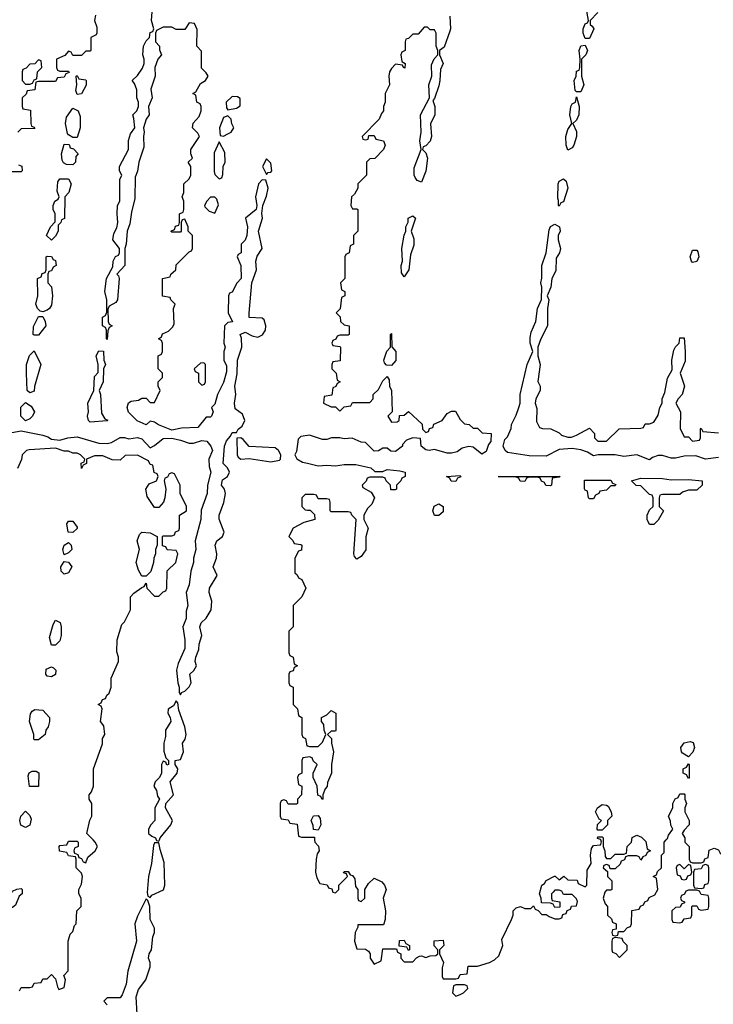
# Model space of a CAD drawing. Header units: inches. Extents: x 2701622 to 2964296, y 496201 to 720542.
# Tile 71 of 256: x 2738663 to 2741886, y 709236 to 713813. Entities that reach past the tile are written whole.
import ezdxf

# ---------------------------------------------------------------- set-up
doc = ezdxf.new("R2010")
doc.units = ezdxf.units.IN
doc.header["$MEASUREMENT"] = 0
for name, color, linetype in [('C7730', 7, 'Continuous'), ('C7731', 7, 'Continuous'), ('C7740', 7, 'Continuous'), ('C7741', 7, 'Continuous')]:
    doc.layers.add(name, color=color, linetype=linetype)

msp = doc.modelspace()

# ---------------------------------------------------------------- linework, layer by layer
at = {"layer": 'C7730', "color": 4, "elevation": 12}
for points in [[(2738662, 709298), (2738670, 709314), (2738710, 709314), (2738722, 709318), (2738730, 709334), (2738762, 709338), (2738770, 709354), (2738790, 709354), (2738810, 709374), (2738830, 709354), (2738838, 709318), (2738845.4, 709305.4), (2738870, 709314), (2738875.3, 709350), (2738868, 709370), (2738888.4, 709391.6), (2738888, 709530), (2738898, 709562), (2738910, 709574), (2738918, 709602), (2738926, 709610), (2738928, 709670), (2738948.7, 709690), (2738948.9, 709728.9), (2738938, 709750), (2738938, 709770), (2738950, 709794), (2738955.3, 709830), (2738950, 709846), (2738926, 709870), (2738926, 709910), (2738922, 709922), (2738890, 709926), (2738882, 709942), (2738847.3, 709947.3), (2738846, 709970), (2738850, 709974), (2738882, 709978), (2738890, 709994), (2738930, 709994), (2738934, 709990), (2738934, 709970), (2738918, 709962), (2738914, 709950), (2738918, 709938), (2738932.7, 709932.7), (2738938, 709918), (2738950, 709914), (2738958, 709898), (2738970, 709894), (2738980.2, 709919.8), (2739014, 709950), (2739025.2, 709970), (2739014, 709990), (2739004.3, 710000)], [(2739297.3, 710000), (2739298, 709998), (2739310, 709994), (2739312, 710000)], [(2739209.2, 709190), (2739203.7, 709270), (2739214.5, 709305.5), (2739249.2, 709350), (2739269.2, 709410), (2739269.2, 709430), (2739261.2, 709450), (2739265.2, 709470), (2739276, 709490), (2739281.2, 709550), (2739288.7, 709570), (2739288.7, 709590), (2739268.7, 709630), (2739268, 709690), (2739258, 709718), (2739250, 709726), (2739210, 709646), (2739198, 709610), (2739206, 709530), (2739164.7, 709390), (2739158, 709330), (2739139.6, 709280.4), (2739130, 709266), (2739070, 709266), (2739054, 709250), (2739070, 709234)]]:
    msp.add_lwpolyline(points, dxfattribs=at)
for points in [[(2739310, 709986), (2739290, 709986), (2739285.4, 709974.6), (2739276, 709890), (2739261, 709830), (2739256, 709756), (2739258, 709738), (2739270, 709732), (2739276.5, 709743.5), (2739331.3, 709768.7), (2739337, 709790), (2739334.8, 709894.8), (2739315.1, 709955.1)], [(2738610, 709686), (2738604, 709710), (2738609, 709730), (2738630, 709762), (2738650, 709772), (2738670, 709774), (2738674, 709770), (2738674, 709750), (2738661, 709739), (2738643.6, 709696.4), (2738630, 709686)]]:
    msp.add_lwpolyline(points, close=True, dxfattribs=at)
at = {"layer": 'C7731', "color": 4, "elevation": 12}
for points in [[(2738610, 711890.4), (2738670, 711902), (2738770, 711882), (2738794, 711874), (2738810, 711862.8), (2738850, 711858.8), (2738886, 711870), (2738930, 711874), (2739030, 711844.7), (2739070, 711842.8), (2739090, 711846.8), (2739130, 711870.5), (2739150.5, 711870.5), (2739170, 711864), (2739210, 711870.6), (2739230, 711864.9), (2739270, 711822.8), (2739290, 711833), (2739330, 711866), (2739370, 711867.3), (2739410, 711858.8), (2739450, 711844), (2739470, 711844.9), (2739510, 711856.3), (2739533.2, 711853.2), (2739550.6, 711830.6), (2739558.8, 711810), (2739542, 711770), (2739543.6, 711736.4), (2739551.3, 711710), (2739536, 711650), (2739534.8, 711610), (2739506.4, 711533.6), (2739504.7, 711490), (2739478, 711390), (2739481, 711350), (2739471, 711310), (2739470.9, 711289.1), (2739458, 711250), (2739450, 711186), (2739436, 711150), (2739444.7, 711090), (2739436.9, 711063.1), (2739436, 711030), (2739421, 710990), (2739431, 710930), (2739431, 710890), (2739399.8, 710820.2), (2739391, 710790), (2739398, 710730), (2739404.7, 710710), (2739404.7, 710684.7), (2739410, 710674), (2739415.3, 710684.7), (2739430, 710691.3), (2739450, 710712), (2739459, 710730), (2739454, 710770), (2739472, 710788), (2739484, 710810), (2739479, 710830), (2739482, 710850), (2739494.8, 710885.2), (2739497.2, 710910), (2739509.2, 710950), (2739499.5, 710990), (2739506.6, 711010), (2739530, 711030.6), (2739552, 711070), (2739555.1, 711110), (2739542.7, 711150), (2739545.2, 711170), (2739581.2, 711230), (2739562, 711270), (2739578, 711310), (2739579.5, 711330), (2739572, 711370), (2739579.3, 711390), (2739605.2, 711410), (2739612.7, 711430), (2739589.3, 711490.7), (2739589.2, 711510), (2739612.1, 711567.9), (2739619, 711610), (2739614, 711630), (2739601.2, 711650), (2739602, 711658), (2739606, 711674), (2739628, 711690), (2739638, 711710), (2739628, 711730), (2739608.7, 711750), (2739615.1, 711830), (2739624.5, 711855.5), (2739643.1, 711876.9), (2739650, 711894), (2739670, 711894), (2739678, 711910), (2739696.5, 711923.5), (2739709.2, 711950), (2739698.9, 711978.9), (2739664.8, 712004.8), (2739660.7, 712030), (2739666.6, 712070), (2739662.7, 712110), (2739672.9, 712167.1), (2739675.1, 712230), (2739694.5, 712290), (2739692.9, 712332.9), (2739688, 712350), (2739710, 712361), (2739742.9, 712342.9), (2739770, 712337.1), (2739791.9, 712348.1), (2739805.1, 712370), (2739807.3, 712390), (2739798.4, 712418.4), (2739790, 712425.2), (2739730, 712428), (2739729.3, 712449.3), (2739741.2, 712590), (2739762.7, 712650), (2739760.9, 712690), (2739767, 712713), (2739789.2, 712750), (2739772.7, 712830), (2739792, 712890), (2739788.4, 712911.6), (2739792.7, 712950), (2739810, 712992), (2739818, 713030), (2739807.3, 713067.3), (2739790, 713068), (2739772, 713050), (2739758, 712990), (2739764.7, 712950), (2739762, 712930), (2739712, 712890), (2739722, 712850), (2739718, 712810), (2739710, 712788), (2739692, 712770), (2739692, 712730), (2739678, 712722), (2739674, 712710), (2739691, 712671), (2739692, 712610), (2739671.3, 712588.7), (2739650, 712546), (2739638, 712542), (2739634, 712530), (2739632, 712450), (2739651.6, 712408.4), (2739630, 712406), (2739614, 712390), (2739612, 712310), (2739618, 712290), (2739611.3, 712270), (2739611.3, 712230), (2739623.6, 712203.6), (2739623.6, 712176.4), (2739610, 712126), (2739582, 712070), (2739570, 712026), (2739554, 712010), (2739562, 711990), (2739554, 711970), (2739550, 711966), (2739530, 711966), (2739490, 711918), (2739414.6, 711914.6), (2739370, 711905.2), (2739308, 711930), (2739290, 711942), (2739270, 711946), (2739250, 711929.2), (2739208.4, 711948.4), (2739168.4, 711988.4), (2739162, 712010), (2739168.4, 712031.6), (2739180.4, 712039.6), (2739215.3, 712044.7), (2739230, 712054), (2739250, 712054), (2739270, 712034), (2739290, 712034), (2739315.3, 712090), (2739306, 712110), (2739306, 712130), (2739326, 712150), (2739326, 712170), (2739306, 712190), (2739306, 712250), (2739322, 712258), (2739326, 712270), (2739326, 712310), (2739322, 712322), (2739308, 712330), (2739322, 712338), (2739327.3, 712352.7), (2739354.6, 712365.4), (2739374.6, 712385.4), (2739380.4, 712399.6), (2739378, 712470), (2739386, 712490), (2739366, 712510), (2739362, 712522), (2739327.3, 712527.3), (2739326, 712610), (2739362, 712618), (2739366, 712630), (2739388, 712650), (2739390, 712674), (2739450, 712734), (2739462, 712738), (2739466, 712750), (2739466, 712810), (2739446, 712830), (2739446, 712850), (2739430, 712886), (2739418, 712882), (2739414, 712870), (2739414, 712830), (2739410, 712826), (2739370, 712826), (2739366, 712830), (2739382, 712838), (2739387.3, 712852.7), (2739402, 712858), (2739406, 712870), (2739406, 712910), (2739422, 712918), (2739426, 712930), (2739426, 712970), (2739418, 712990), (2739426, 713010), (2739426, 713050), (2739450, 713074), (2739458, 713090), (2739458, 713130), (2739446, 713150), (2739466, 713170), (2739458, 713190), (2739458, 713210), (2739498, 713270), (2739490, 713286), (2739466, 713310), (2739468.4, 713331.6), (2739496.4, 713363.6), (2739506, 713390), (2739506, 713410), (2739502, 713422), (2739486, 713430), (2739482, 713462), (2739468, 713470), (2739482, 713478), (2739503.1, 713516.9), (2739526, 713530), (2739538, 713550), (2739530, 713566), (2739508.4, 713588.4), (2739507.3, 713667.3), (2739486, 713690), (2739487.3, 713767.3), (2739474.6, 713794.6), (2739450, 713798), (2739430, 713768), (2739390, 713768), (2739370, 713778), (2739330, 713778), (2739298, 713762), (2739294, 713750), (2739294, 713710), (2739312, 713690), (2739312.7, 713672.7), (2739322, 713650), (2739304.7, 713630), (2739291.3, 713590), (2739292, 713550), (2739272, 713490), (2739278, 713450), (2739262, 713410), (2739264.7, 713370), (2739251, 713350), (2739238, 713310), (2739242, 713290), (2739238, 713270), (2739239.8, 713220.2), (2739216, 713150), (2739210.9, 713109.1), (2739199.6, 713080.4), (2739198, 712982), (2739182, 712918), (2739175.3, 712864.7), (2739162, 712830), (2739158, 712770), (2739152, 712750), (2739152, 712670), (2739114, 712630), (2739122, 712622), (2739124.7, 712610), (2739118, 712510), (2739110, 712498), (2739078, 712482), (2739072.7, 712467.3), (2739074, 712410), (2739078, 712398), (2739092, 712390), (2739078, 712382), (2739072.7, 712367.3), (2739070, 712326), (2739066, 712330), (2739066, 712370), (2739062, 712382), (2739048, 712390), (2739048, 712430), (2739062, 712438), (2739067.3, 712452.7), (2739068, 712510), (2739058, 712550), (2739066, 712610), (2739096.4, 712663.6), (2739098, 712690), (2739108.4, 712711.6), (2739122, 712718), (2739126, 712730), (2739126, 712750), (2739095.3, 712790), (2739100.4, 712819.6), (2739114.6, 712845.4), (2739119, 712870), (2739115.3, 712910), (2739118, 712950), (2739128, 712970), (2739128, 713070), (2739138, 713090), (2739126, 713110), (2739126, 713130), (2739168, 713210), (2739168.4, 713251.6), (2739178, 713282), (2739198, 713310), (2739194, 713354), (2739188, 713370), (2739208, 713390), (2739215.3, 713410), (2739215.3, 713430), (2739208, 713450), (2739207.3, 713487.3), (2739196.4, 713516.4), (2739186, 713530), (2739210, 713554), (2739232.9, 713587.1), (2739242, 713610), (2739242, 713630), (2739235.3, 713650), (2739238, 713690), (2739250, 713714), (2739266, 713730), (2739270, 713754), (2739282, 713758), (2739286, 713770), (2739275.3, 713810), (2739278, 713850)], [(2739014.8, 713834.8), (2739011.3, 713810), (2739022, 713778), (2739022, 713750), (2739018, 713742), (2738994, 713730), (2738994, 713670), (2738990, 713666), (2738970, 713666), (2738950, 713646), (2738910, 713646), (2738902, 713662), (2738890, 713666), (2738872.7, 713647.3), (2738834, 713630), (2738834, 713590), (2738838, 713578), (2738850, 713574), (2738890, 713574), (2738892.7, 713567.3), (2738878, 713562), (2738870, 713546), (2738838, 713542), (2738830, 713526), (2738750, 713526), (2738738, 713522), (2738732.7, 713487.3), (2738698, 713482), (2738692.7, 713467.3), (2738674, 713450), (2738674, 713410), (2738678, 713398), (2738712.7, 713392.7), (2738714, 713330), (2738718, 713318), (2738730, 713314), (2738732.7, 713307.3), (2738670, 713306), (2738654, 713290)], [(2738658, 713138), (2738672.7, 713132.7), (2738674, 713110), (2738670, 713106), (2738590, 713106)], [(2740000, 711879.4), (2739970, 711875.1), (2739957.5, 711862.5), (2739950, 711806), (2739942, 711790), (2739950.9, 711770.9), (2739976.8, 711756.8), (2740000, 711751.1)], [(2739004.3, 710000), (2738975.3, 710030), (2738988.4, 710091.6), (2738998, 710110), (2738998, 710170), (2738986, 710190), (2738986, 710210), (2738996.4, 710223.6), (2739006, 710250), (2739006, 710330), (2739047.3, 710447.3), (2739048.4, 710471.6), (2739058, 710490), (2739054, 710530), (2739038, 710550), (2739046, 710610), (2739042, 710622), (2739028, 710630), (2739042, 710638), (2739047.3, 710652.7), (2739062, 710658), (2739067.3, 710672.7), (2739078, 710682), (2739088, 710710), (2739088.4, 710751.6), (2739122, 710830), (2739122, 710850), (2739114.6, 710874.6), (2739115.3, 710930), (2739138, 711002), (2739150, 711014), (2739178, 711070), (2739178, 711130), (2739193.2, 711146.8), (2739230, 711174), (2739242, 711178), (2739250, 711194), (2739254, 711170), (2739290, 711134), (2739310, 711134), (2739330, 711154), (2739342, 711158), (2739346, 711170), (2739348.4, 711251.6), (2739388, 711290), (2739398, 711330), (2739390, 711346), (2739348.4, 711348.4), (2739342, 711362), (2739327.3, 711367.3), (2739326, 711410), (2739330, 711414), (2739370, 711414), (2739382, 711418), (2739387.3, 711432.7), (2739402, 711438), (2739406, 711450), (2739406, 711510), (2739438, 711530), (2739438, 711550), (2739408, 711610), (2739408, 711650), (2739382, 711702), (2739370, 711706), (2739358, 711702), (2739350, 711686), (2739338, 711682), (2739334, 711670), (2739342, 711630), (2739338, 711590), (2739331.3, 711570), (2739310, 711546), (2739290, 711546), (2739256, 711596), (2739248.7, 711630), (2739265.2, 711654.8), (2739298, 711670), (2739306, 711690), (2739302, 711702), (2739288.4, 711708.4), (2739282, 711742), (2739270, 711746), (2739262, 711762), (2739210, 711788), (2739152.7, 711787.3), (2739130, 711766), (2739092.7, 711767.3), (2739050, 711786), (2739010, 711786), (2738974, 711770), (2738974, 711750), (2738958, 711742), (2738950, 711726), (2738948.4, 711751.6), (2738962, 711758), (2738966, 711770), (2738946, 711790), (2738930, 711798), (2738910, 711798), (2738890, 711808), (2738870, 711808), (2738830, 711822), (2738706.4, 711813.6), (2738694, 711810), (2738674, 711790), (2738671.6, 711768.4), (2738652.7, 711727.3)], [(2740000, 711606), (2739990, 711606), (2739974, 711590), (2739974, 711550), (2739990, 711534), (2740000, 711533.4)], [(2740000, 711480.8), (2739983.6, 711476.4), (2739934, 711450), (2739914, 711410), (2739932.7, 711392.7), (2739938, 711378), (2739970, 711374), (2739974, 711370), (2739972.7, 711347.3), (2739958, 711342), (2739942, 711310), (2739942, 711242), (2739952.7, 711232.7), (2739958, 711218), (2739974, 711210), (2739992, 711170), (2739974, 711130), (2739934, 711090), (2739934, 710990), (2739914, 710970), (2739914, 710870), (2739918, 710858), (2739934, 710850), (2739938, 710818), (2739954, 710810), (2739938, 710802), (2739934, 710786), (2739918, 710782), (2739914, 710770), (2739914, 710730), (2739918, 710718), (2739934, 710710), (2739934, 710630), (2739954, 710610), (2739958, 710578), (2739974, 710570), (2739974, 710490), (2739978, 710478), (2739991.6, 710471.6), (2739998, 710438), (2740000, 710437.3)], [(2739312, 710000), (2739315.3, 710010), (2739365.2, 710070), (2739372.3, 710090), (2739341.2, 710150), (2739342, 710170), (2739377.2, 710210), (2739362, 710270), (2739395.3, 710310), (2739398, 710330), (2739386, 710350), (2739386, 710370), (2739410, 710374), (2739424, 710410), (2739419, 710450), (2739431.7, 710468.3), (2739436, 710490), (2739430, 710526), (2739403.1, 710603.1), (2739398, 710638), (2739390, 710646), (2739376.9, 710623.1), (2739352.7, 710607.3), (2739352, 710590), (2739362, 710570), (2739364.7, 710550), (2739341, 710510), (2739339.8, 710480.2), (2739332, 710450), (2739332.7, 710412.7), (2739342, 710382), (2739354, 710370), (2739354, 710350), (2739347.3, 710347.3), (2739342, 710362), (2739330, 710366), (2739322, 710350), (2739322, 710310), (2739312, 710290), (2739292, 710270), (2739286, 710250), (2739298, 710230), (2739303.6, 710203.6), (2739312, 710190), (2739291.3, 710150), (2739291.3, 710090), (2739272, 710070), (2739262, 710050), (2739262, 710030), (2739276.9, 710016.9), (2739294, 710010), (2739297.3, 710000)], [(2740000, 710384.7), (2739978, 710382), (2739974, 710370), (2739974, 710310), (2739958, 710302), (2739954, 710290), (2739958, 710258), (2739974, 710250), (2739972, 710210), (2739954, 710190), (2739954, 710170), (2739950, 710166), (2739910, 710166), (2739902, 710182), (2739890, 710186), (2739878, 710182), (2739874, 710170), (2739874, 710110), (2739878, 710098), (2739910, 710094), (2739918, 710078), (2739952.7, 710072.7), (2739958, 710018), (2739972.7, 710012.7), (2740000, 710012.7)]]:
    msp.add_lwpolyline(points, dxfattribs=at)
for points in [[(2738750, 713626), (2738732.7, 713607.3), (2738710, 713606), (2738692.7, 713587.3), (2738678, 713582), (2738674, 713570), (2738674, 713530), (2738690, 713514), (2738710, 713514), (2738722, 713518), (2738730, 713534), (2738742, 713538), (2738746, 713570), (2738766, 713590), (2738762, 713622)], [(2738930, 713466), (2738923.1, 713483.1), (2738928.7, 713510), (2738926, 713550), (2738930, 713554), (2738938, 713538), (2738970, 713534), (2738971.1, 713531.1), (2738971.1, 713508.9), (2738950, 713468)], [(2739650, 713455.3), (2739622, 713430), (2739623.6, 713403.6), (2739630, 713394), (2739670, 713402), (2739687.3, 713412.7), (2739687.3, 713447.3), (2739674.6, 713454.6)], [(2738910, 713266), (2738890, 713278), (2738884.7, 713284.7), (2738875.3, 713330), (2738880.4, 713359.6), (2738910, 713402), (2738934, 713390), (2738943.6, 713363.6), (2738944.7, 713310), (2738930, 713266)], [(2739630, 713366), (2739610, 713358), (2739591.3, 713310), (2739594, 713274), (2739610, 713272), (2739630, 713282), (2739646, 713290), (2739658, 713310), (2739648.4, 713328.4), (2739646, 713350)], [(2738910, 713138), (2738880.4, 713140.4), (2738867.3, 713147.3), (2738860.4, 713160.4), (2738858, 713190), (2738870, 713234), (2738892.7, 713232.7), (2738898, 713218), (2738912.7, 713212.7), (2738934, 713190), (2738923.6, 713176.4), (2738922, 713150)], [(2739590, 713246), (2739566, 713194), (2739567.1, 713107.1), (2739570, 713094), (2739590, 713074), (2739602, 713078), (2739607.3, 713092.7), (2739608, 713130), (2739618, 713150), (2739616.4, 713196.4)], [(2739810, 713166), (2739792, 713130), (2739810, 713094), (2739818, 713102), (2739830, 713104.7), (2739834, 713110), (2739830, 713146)], [(2738810, 712788), (2738788, 712810), (2738806, 712850), (2738827.3, 712872.7), (2738828, 712910), (2738818, 712930), (2738818, 712950), (2738826, 712970), (2738842, 712978), (2738846, 712990), (2738836.4, 713016.4), (2738840.4, 713059.6), (2738850, 713074), (2738890, 713074), (2738902, 713050), (2738892, 713010), (2738872, 712990), (2738871.6, 712888.4), (2738858, 712882), (2738854, 712870), (2738842, 712858), (2738842, 712830), (2738830, 712806)], [(2739570, 712988), (2739550, 712988), (2739532, 712970), (2739522, 712950), (2739523.6, 712943.6), (2739543.6, 712923.6), (2739570, 712914), (2739587.3, 712952.7), (2739579, 712979)], [(2738770, 712455.3), (2738758, 712458), (2738746, 712470), (2738738, 712490), (2738748, 712530), (2738746, 712610), (2738762, 712618), (2738767.3, 712632.7), (2738782, 712638), (2738786, 712650), (2738786, 712710), (2738790, 712714), (2738810, 712712), (2738818, 712698), (2738830, 712694), (2738832, 712670), (2738818, 712662), (2738810, 712646), (2738798, 712642), (2738794, 712630), (2738794, 712590), (2738811.1, 712571.1), (2738816, 712530), (2738810, 712486), (2738802, 712470), (2738790, 712462)], [(2738730, 712346), (2738726, 712350), (2738727.3, 712387.3), (2738750, 712434), (2738770, 712434), (2738782, 712410), (2738784.7, 712390), (2738750, 712346)], [(2738710, 712078), (2738698, 712090), (2738695.3, 712170), (2738695.3, 712210), (2738708, 712252), (2738730, 712274), (2738761, 712210), (2738731.6, 712108.4), (2738730, 712086)], [(2738990, 711942), (2738982, 711950), (2738978, 711970), (2738982, 711990), (2738979, 712030), (2739008, 712090), (2739010, 712154), (2739027.3, 712172.7), (2739028, 712210), (2739018, 712250), (2739030, 712274), (2739052, 712272), (2739054, 712230), (2739062, 712210), (2739052, 712190), (2739051.1, 712128.9), (2739032, 712090), (2739038, 712070), (2739043.6, 711983.6), (2739058, 711958), (2739072, 711952), (2739070, 711948)], [(2739518, 712218), (2739503.6, 712216.4), (2739474, 712190), (2739478, 712178), (2739494, 712170), (2739494, 712130), (2739510, 712114), (2739522, 712118), (2739526, 712130), (2739526, 712210)], [(2738690, 711948), (2738668, 711970), (2738668, 712012), (2738690, 712034), (2738716.9, 712016.9), (2738732, 711990), (2738722, 711970), (2738710, 711958)], [(2739690, 711868.7), (2739672.7, 711867.3), (2739674, 711790), (2739678.8, 711778.8), (2739690, 711770.8), (2739730, 711773.4), (2739830, 711758), (2739870, 711766), (2739875.3, 711770), (2739877.2, 711790), (2739865.2, 711810), (2739850, 711822.7), (2739730, 711829.2), (2739702, 711862)], [(2738910, 711428.7), (2738888, 711430), (2738882, 711470), (2738890, 711482), (2738910, 711482), (2738930, 711454), (2738930, 711448)], [(2739230, 711226), (2739214.6, 711254.6), (2739204, 711290), (2739219.3, 711350), (2739209, 711390), (2739220.1, 711419.9), (2739230, 711430.8), (2739270, 711427.7), (2739302, 711410), (2739302, 711370), (2739294, 711350), (2739294, 711330), (2739286, 711310), (2739284.7, 711290), (2739271.6, 711248.4), (2739250, 711226)], [(2738870, 711326), (2738864, 711350), (2738869.2, 711370.8), (2738890, 711382), (2738902, 711370), (2738904.7, 711350), (2738890, 711335.3)], [(2738870, 711235.3), (2738855.3, 711250), (2738854, 711270), (2738870, 711294), (2738890, 711292), (2738906, 711270), (2738890, 711242)], [(2738810, 710906), (2738801.2, 710941.2), (2738818, 711002), (2738830, 711022), (2738851, 711011), (2738856, 710990), (2738856, 710950), (2738850, 710926), (2738830, 710906)], [(2738810, 710759), (2738790, 710762), (2738784, 710770), (2738786.6, 710793.4), (2738810, 710804.7), (2738819.8, 710799.8), (2738831.3, 710790), (2738830, 710768.7)], [(2738730, 710466), (2738728, 710470), (2738728, 710490), (2738708.7, 710550), (2738713.2, 710586.8), (2738721.2, 710598.8), (2738733.6, 710606.4), (2738770, 710602.8), (2738801, 710570), (2738801, 710550), (2738794.8, 710525.2), (2738784.7, 710510), (2738782, 710490), (2738750, 710466)], [(2738750, 710248), (2738709, 710249), (2738702, 710298), (2738707.3, 710312.7), (2738720.4, 710319.6), (2738739.6, 710319.6), (2738751.6, 710311.6)], [(2738690, 710058), (2738668.7, 710068.7), (2738664, 710090), (2738668.9, 710111.1), (2738690, 710134), (2738710, 710114), (2738716.9, 710096.9), (2738710, 710068)]]:
    msp.add_lwpolyline(points, close=True, dxfattribs=at)
at = {"layer": 'C7740', "color": 4, "elevation": 12}
for points in [[(2740033.4, 710000), (2740034, 709990), (2740051.6, 709971.6), (2740054, 709950), (2740044.7, 709935.3), (2740041, 709910), (2740038, 709850), (2740043.6, 709823.6), (2740058, 709798), (2740091.6, 709791.6), (2740098, 709778), (2740112.7, 709772.7), (2740118, 709758), (2740130, 709754), (2740146, 709770), (2740146, 709790), (2740186, 709830), (2740182, 709842), (2740167.3, 709847.3), (2740170, 709854), (2740190, 709854), (2740198, 709838), (2740210, 709834), (2740219.6, 709819.6), (2740223.6, 709783.6), (2740234, 709770), (2740234, 709730), (2740238, 709718), (2740250, 709714), (2740266, 709730), (2740266, 709770), (2740283.1, 709796.9), (2740310, 709822), (2740346, 709806), (2740358, 709790), (2740366, 709770), (2740351.3, 709730), (2740362.8, 709670), (2740362, 709630), (2740354, 709606), (2740234, 709606), (2740234, 709594), (2740222, 709570), (2740218, 709530), (2740230, 709494), (2740270, 709492), (2740283.6, 709483.6), (2740292, 709470), (2740292, 709450), (2740310, 709422), (2740342, 709438), (2740350, 709494), (2740414, 709494), (2740418, 709478), (2740434, 709470), (2740434, 709450), (2740450, 709434), (2740490, 709434), (2740507.3, 709452.7), (2740520.4, 709459.6), (2740530, 709462), (2740550, 709454), (2740570, 709462), (2740596.4, 709463.6), (2740606, 709470), (2740606, 709490), (2740588.4, 709508.4), (2740588.4, 709531.6), (2740630, 709534), (2740634, 709510), (2740614, 709490), (2740614, 709470), (2740632, 709430), (2740625.4, 709405.4), (2740625.4, 709365.4), (2740630, 709354), (2740690, 709354), (2740702, 709358), (2740710, 709374), (2740742, 709378), (2740747.3, 709412.7), (2740790, 709414), (2740846, 709430), (2740870, 709442), (2740890, 709462), (2740908, 709510), (2740903.1, 709536.9), (2740948.7, 709630), (2740955.3, 709650), (2740955.3, 709670), (2740970, 709684.7), (2740990, 709690.8), (2741010, 709682), (2741038, 709682), (2741050, 709694), (2741058, 709678), (2741072.7, 709672.7), (2741090, 709654), (2741110, 709654), (2741123.6, 709643.6), (2741150, 709634), (2741170, 709634), (2741182, 709638), (2741187.3, 709652.7), (2741202, 709658), (2741207.3, 709672.7), (2741222, 709678), (2741227.3, 709692.7), (2741250, 709694), (2741254.6, 709714.6), (2741250, 709726), (2741230, 709746), (2741190, 709746), (2741182, 709762), (2741170, 709766), (2741150, 709766), (2741142, 709758), (2741134, 709750), (2741134, 709730), (2741138, 709718), (2741172.7, 709712.7), (2741172.7, 709687.3), (2741150, 709686), (2741142, 709702), (2741130, 709706), (2741087.3, 709707.3), (2741086, 709730), (2741078, 709750), (2741089, 709790), (2741102, 709798), (2741110, 709812), (2741148.4, 709831.6), (2741151.6, 709831.6), (2741170, 709814), (2741192, 709832), (2741210, 709814), (2741252.7, 709812.7), (2741258, 709798), (2741290, 709782), (2741298, 709790), (2741300.4, 709859.6), (2741318, 709890), (2741315.3, 709930), (2741320.4, 709959.6), (2741330, 709974), (2741362, 709978), (2741366, 709990), (2741362.7, 710000)], [(2741565.3, 710000), (2741572.7, 709992.7), (2741578, 709958), (2741594, 709950), (2741578, 709942), (2741572.7, 709927.3), (2741558, 709922), (2741550, 709906), (2741542, 709922), (2741530, 709926), (2741490, 709926), (2741478, 709922), (2741472.7, 709907.3), (2741458, 709902), (2741452.7, 709887.3), (2741430, 709866), (2741406, 709866), (2741402, 709882), (2741390, 709886), (2741378, 709882), (2741374, 709870), (2741394, 709854), (2741394, 709830), (2741414, 709810), (2741414, 709770), (2741410, 709766), (2741390, 709766), (2741382, 709758), (2741374, 709730), (2741383.6, 709703.6), (2741394, 709690), (2741394, 709650), (2741412.7, 709632.7), (2741418, 709618), (2741434, 709610), (2741434, 709586), (2741418, 709582), (2741414, 709570), (2741418, 709558), (2741430, 709554), (2741442, 709558), (2741446, 709574), (2741470, 709574), (2741487.3, 709592.7), (2741502, 709598), (2741506, 709610), (2741507.3, 709672.7), (2741542, 709678), (2741547.3, 709692.7), (2741562, 709698), (2741567.3, 709712.7), (2741582, 709718), (2741587.3, 709732.7), (2741614.6, 709745.4), (2741628, 709770), (2741622, 709822), (2741606, 709830), (2741622, 709838), (2741627.3, 709852.7), (2741646, 709870), (2741646, 709930), (2741658, 709942), (2741658, 709990), (2741667.5, 710000)], [(2741374, 710000), (2741374, 709970), (2741382, 709950), (2741383.6, 709923.6), (2741390, 709914), (2741410, 709914), (2741430, 709934), (2741470, 709934), (2741482, 709938), (2741486, 709970), (2741506, 709990), (2741507.1, 710000)], [(2741754, 710000), (2741754, 709990), (2741774, 709970), (2741774, 709910), (2741778, 709898), (2741790, 709894), (2741830, 709894), (2741842, 709898), (2741847.3, 709912.7), (2741862, 709918), (2741867.3, 709952.7), (2741890, 709962), (2741910, 709954), (2741918, 709938), (2741934, 709930), (2741938, 709918), (2741970, 709914), (2741986, 709930), (2741986, 710000)]]:
    msp.add_lwpolyline(points, dxfattribs=at)
for points in [[(2741770, 709886), (2741750, 709866), (2741730, 709886), (2741718, 709882), (2741714, 709870), (2741718, 709838), (2741732.7, 709832.7), (2741738, 709818), (2741750, 709814), (2741762, 709818), (2741767.3, 709832.7), (2741782, 709838), (2741786, 709850), (2741782, 709882)], [(2741850, 709886), (2741838, 709882), (2741830, 709866), (2741798, 709862), (2741794, 709850), (2741794, 709790), (2741798, 709778), (2741830, 709774), (2741842, 709778), (2741847.3, 709792.7), (2741862, 709798), (2741866, 709810), (2741866, 709870), (2741862, 709882)], [(2741810, 709766), (2741770, 709766), (2741758, 709762), (2741752.7, 709747.3), (2741738, 709742), (2741734, 709730), (2741738, 709718), (2741752.7, 709712.7), (2741752.7, 709707.3), (2741738, 709702), (2741732.7, 709687.3), (2741710, 709686), (2741694, 709670), (2741694, 709630), (2741698, 709618), (2741730, 709614), (2741742, 709618), (2741750, 709634), (2741782, 709638), (2741786, 709650), (2741786, 709690), (2741790, 709694), (2741810, 709694), (2741818, 709678), (2741830, 709674), (2741862, 709678), (2741866, 709690), (2741866, 709730), (2741862, 709742), (2741830, 709746), (2741822, 709762)], [(2740470, 709486), (2740462, 709502), (2740426, 709506), (2740427.3, 709532.7), (2740450, 709534), (2740458, 709518), (2740474, 709510), (2740474, 709490)], [(2741430, 709546), (2741418, 709542), (2741414, 709530), (2741414, 709490), (2741418, 709478), (2741432.7, 709472.7), (2741450, 709454), (2741486, 709490), (2741486, 709510), (2741467.3, 709527.3), (2741462, 709542)], [(2740730, 709326), (2740690, 709326), (2740678, 709322), (2740674, 709290), (2740690, 709274), (2740710, 709282), (2740726, 709290), (2740746, 709310), (2740742, 709322)]]:
    msp.add_lwpolyline(points, close=True, dxfattribs=at)
at = {"layer": 'C7741', "color": 4, "elevation": 12}
for points in [[(2740662, 713830), (2740664.7, 713770), (2740661, 713759), (2740635.3, 713684.7), (2740614, 713670), (2740614, 713650), (2740630.8, 713610), (2740618, 713582), (2740616, 713530), (2740610, 713506), (2740590, 713446), (2740582, 713438), (2740591.3, 713410), (2740591.3, 713370), (2740571.6, 713328.4), (2740576, 713270), (2740570, 713248), (2740550, 713226), (2740538, 713222), (2740534, 713210), (2740550, 713194), (2740558, 713170), (2740550.9, 713109.1), (2740530, 713058), (2740510, 713066), (2740500.2, 713080.2), (2740495.3, 713090), (2740496.4, 713123.6), (2740528, 713210), (2740522, 713250), (2740528.7, 713290), (2740526, 713370), (2740568, 713450), (2740564, 713510), (2740578, 713550), (2740576.4, 713603.6), (2740588.4, 713631.6), (2740606, 713650), (2740606, 713670), (2740598, 713690), (2740598, 713750), (2740590, 713766), (2740570, 713766), (2740558, 713778), (2740542, 713778), (2740514, 713746), (2740490, 713746), (2740470, 713726), (2740458, 713722), (2740454, 713710), (2740454, 713670), (2740438, 713662), (2740434, 713650), (2740438, 713618), (2740454, 713610), (2740452.7, 713587.3), (2740446, 713590), (2740442, 713602), (2740410, 713606), (2740390, 713586), (2740382, 713570), (2740378, 713550), (2740382, 713510), (2740362, 713470), (2740362, 713430), (2740354, 713410), (2740354, 713390), (2740343.6, 713376.4), (2740334, 713350), (2740254, 713270), (2740258, 713258), (2740270, 713254), (2740282, 713258), (2740286, 713274), (2740310, 713274), (2740318, 713258), (2740354, 713250), (2740362, 713230), (2740354, 713210), (2740312.7, 713167.3), (2740290, 713166), (2740274, 713150), (2740274, 713090), (2740234, 713050), (2740234, 713030), (2740218, 713002), (2740204.7, 712990), (2740202, 712950), (2740210, 712934), (2740230, 712934), (2740234, 712930), (2740234, 712830), (2740214, 712810), (2740214, 712770), (2740198, 712762), (2740194, 712730), (2740178, 712722), (2740174, 712710), (2740174, 712610), (2740154, 712590), (2740158, 712558), (2740174, 712550), (2740174, 712530), (2740158, 712522), (2740151.6, 712468.4), (2740134, 712450), (2740151.6, 712431.6), (2740154, 712410), (2740170, 712394), (2740194, 712390), (2740194, 712350), (2740190, 712346), (2740150, 712346), (2740138, 712342), (2740132.7, 712327.3), (2740118, 712322), (2740114, 712310), (2740118, 712298), (2740150, 712294), (2740154, 712290), (2740152.7, 712227.3), (2740118, 712222), (2740114, 712210), (2740114, 712190), (2740134, 712170), (2740138, 712138), (2740152, 712130), (2740138, 712122), (2740132.7, 712107.3), (2740118, 712102), (2740112.7, 712067.3), (2740078, 712062), (2740074, 712030), (2740110, 712014), (2740130, 712014), (2740150, 711994), (2740170, 712014), (2740202, 712018), (2740210, 712034), (2740290, 712034), (2740306, 712050), (2740306, 712070), (2740330, 712094), (2740350, 712134), (2740370, 712154), (2740379.6, 712139.6), (2740382, 712110), (2740391, 712090), (2740394, 711990), (2740374, 711970), (2740390, 711942), (2740416.4, 711943.6), (2740426, 711950), (2740427.3, 711972.7), (2740450, 711974), (2740470, 711992), (2740532.7, 711932.7), (2740534, 711910), (2740550, 711894), (2740562, 711898), (2740567.3, 711912.7), (2740582, 711918), (2740587.3, 711932.7), (2740626, 711950), (2740650, 711982), (2740670, 711994), (2740687.3, 711992.7), (2740710, 711954), (2740730, 711934), (2740751.6, 711931.6), (2740770, 711914), (2740790, 711914), (2740812.7, 711892.7), (2740854, 711890), (2740852.7, 711852.7), (2740842, 711838), (2740830, 711805.2), (2740810, 711793.2), (2740770, 711825.2), (2740750, 711829.3), (2740718.8, 711821.2), (2740695.6, 711804.4), (2740670, 711797.6), (2740650, 711798), (2740590, 711815.3), (2740566, 711810), (2740550, 711814), (2740529, 711830), (2740526, 711866), (2740508.4, 711868.4), (2740490, 711868.7), (2740461, 711859), (2740442, 711838), (2740442, 711830), (2740410, 711805.1), (2740387.5, 711807.5), (2740370, 711822), (2740350, 711821.2), (2740330, 711809.3), (2740310, 711806.6), (2740270, 711848), (2740250, 711848.7), (2740208.4, 711868.4), (2740170, 711864), (2740150, 711869), (2740111.1, 711868.9), (2740090, 711862), (2740070, 711862), (2740010, 711880.9), (2740000, 711879.4)], [(2741350, 713846), (2741314, 713810), (2741314, 713790), (2741323.6, 713783.6), (2741331, 713770), (2741310, 713726), (2741290, 713726), (2741282, 713750), (2741282, 713770), (2741290, 713794), (2741302, 713798), (2741306, 713810), (2741295.3, 713870)], [(2741910, 711777.2), (2741850, 711769.6), (2741805.6, 711785.6), (2741750, 711783.7), (2741710, 711774.5), (2741690, 711774.5), (2741650, 711787.6), (2741630, 711787.6), (2741602.8, 711777.2), (2741590, 711767), (2741530, 711789.7), (2741470, 711782.9), (2741429.7, 711789.7), (2741350.4, 711789.6), (2741330, 711785.2), (2741302, 711802), (2741270, 711814), (2741230, 711819), (2741170, 711815.3), (2741110, 711783.6), (2741030, 711785.6), (2740930, 711800.9), (2740919.3, 711810), (2740909, 711831), (2740918, 711862), (2740930, 711874), (2740947.3, 711912.7), (2740948.4, 711931.6), (2740970, 711974), (2740982, 712010), (2740988, 712030), (2740988.7, 712070), (2741021.2, 712210), (2741048, 712270), (2741035.3, 712310), (2741035.3, 712335.3), (2741040.2, 712359.8), (2741061.2, 712410), (2741068.7, 712470), (2741088.4, 712511.6), (2741088.7, 712570), (2741084, 712590), (2741088.9, 712611.1), (2741089.1, 712670.9), (2741108.7, 712730), (2741123.2, 712836.8), (2741130, 712852), (2741150, 712862), (2741171, 712850), (2741174.8, 712830), (2741164.7, 712810), (2741164.7, 712790), (2741176, 712750), (2741170.8, 712729.2), (2741156, 712704), (2741154, 712646), (2741136, 712610), (2741130.9, 712569.1), (2741114, 712530), (2741122, 712510), (2741116, 712470), (2741116, 712390), (2741084.7, 712330), (2741071.3, 712290), (2741071.3, 712250), (2741081, 712210), (2741071.1, 712131.1), (2741081, 712110), (2741081, 712090), (2741062, 712050), (2741058, 712030), (2741065.4, 712005.4), (2741064.7, 711944.7), (2741078, 711918), (2741092.7, 711912.7), (2741131.6, 711911.6), (2741170, 711892), (2741181, 711881), (2741210, 711872), (2741227.3, 711872.7), (2741250, 711882), (2741310, 711914), (2741334, 711890), (2741334, 711870), (2741350, 711854), (2741390, 711854), (2741448.4, 711911.6), (2741550, 711914), (2741562, 711918), (2741570, 711934), (2741590, 711934), (2741610, 711942), (2741630, 711974), (2741638, 712010), (2741648, 712030), (2741648, 712050), (2741660.4, 712079.6), (2741672.9, 712147.1), (2741694.6, 712185.4), (2741694, 712230), (2741703.2, 712276.8), (2741710, 712292), (2741728, 712310), (2741730, 712334), (2741750, 712334), (2741756, 712270), (2741754.8, 712225.2), (2741732, 712170), (2741752, 712110), (2741742, 712070), (2741722, 712050), (2741712, 712030), (2741734, 711990), (2741732.7, 711912.7), (2741750, 711874), (2741770, 711874), (2741790, 711854), (2741822, 711858), (2741826, 711870), (2741826, 711910), (2741830, 711914), (2741838, 711898), (2741910, 711892)], [(2740000, 711751.1), (2740050, 711738.8), (2740090, 711742.8), (2740130, 711738.8), (2740170, 711746), (2740225.4, 711745.4), (2740294, 711730), (2740312.7, 711712.7), (2740350, 711712), (2740370, 711722), (2740430, 711716), (2740454, 711710), (2740454, 711690), (2740438, 711682), (2740434, 711670), (2740414, 711650), (2740414, 711630), (2740407.3, 711627.3), (2740387.3, 711627.3), (2740386, 711650), (2740366, 711670), (2740362, 711682), (2740350, 711686), (2740290, 711686), (2740278, 711682), (2740272.7, 711667.3), (2740254, 711650), (2740258, 711638), (2740296.9, 711616.9), (2740311.3, 711590), (2740299.8, 711560.2), (2740279.6, 711540.4), (2740262, 711510), (2740262, 711490), (2740282, 711450), (2740271.1, 711408.9), (2740270.8, 711349.2), (2740250, 711318), (2740230, 711306), (2740218, 711318), (2740215.3, 711330), (2740226, 711490), (2740206, 711510), (2740202, 711522), (2740190, 711526), (2740110, 711526), (2740106, 711530), (2740106, 711570), (2740102, 711582), (2740090, 711586), (2740050, 711586), (2740042, 711602), (2740030, 711606), (2740000, 711606)], [(2740000, 711533.4), (2740012.7, 711532.7), (2740032.7, 711512.7), (2740034, 711490), (2740000, 711480.8)], [(2740000, 710437.3), (2740010, 710434), (2740050, 710434), (2740070, 710454), (2740086, 710490), (2740078, 710510), (2740076.4, 710536.4), (2740066, 710550), (2740066, 710570), (2740090, 710582), (2740110, 710602), (2740132, 710590), (2740132, 710510), (2740130, 710506), (2740110, 710506), (2740094, 710490), (2740112, 710472), (2740111.3, 710450), (2740121, 710410), (2740112, 710350), (2740112, 710310), (2740092.7, 710267.3), (2740091.6, 710248.4), (2740082, 710238), (2740072, 710210), (2740072, 710190), (2740068.4, 710188.4), (2740062, 710202), (2740048.4, 710208.4), (2740046, 710250), (2740026, 710290), (2740026, 710310), (2740046, 710350), (2740027.3, 710367.3), (2740022, 710382), (2740010, 710386), (2740000, 710384.7)], [(2741667.5, 710000), (2741673.6, 710006.4), (2741678, 710022), (2741698, 710050), (2741688.4, 710068.4), (2741687.3, 710087.3), (2741678, 710110), (2741698, 710150), (2741698, 710170), (2741708.4, 710191.6), (2741722, 710198), (2741730, 710214), (2741750, 710214), (2741754, 710210), (2741754, 710190), (2741762, 710170), (2741754, 710150), (2741754, 710130), (2741774, 710090), (2741774, 710070), (2741750, 710046), (2741742, 710030), (2741754, 710010), (2741754, 710000)], [(2740000, 710012.7), (2740032.7, 710012.7), (2740033.4, 710000)], [(2741362.7, 710000), (2741362, 710002), (2741347.3, 710007.3), (2741350, 710014), (2741370, 710014), (2741374, 710010), (2741374, 710000)], [(2741507.1, 710000), (2741508.4, 710011.6), (2741530, 710022), (2741552.7, 710012.7), (2741565.3, 710000)]]:
    msp.add_lwpolyline(points, dxfattribs=at)
for points in [[(2741250, 713478), (2741244, 713484), (2741239, 713530), (2741248.7, 713550), (2741250, 713574), (2741262, 713578), (2741266, 713590), (2741268, 713630), (2741262, 713670), (2741270, 713692), (2741290, 713694), (2741302, 713670), (2741294, 713650), (2741274, 713630), (2741274, 713550), (2741284.7, 713510), (2741270, 713478)], [(2741210, 713206), (2741202, 713230), (2741201.2, 713270), (2741210, 713302), (2741228.7, 713330), (2741219, 713370), (2741224, 713410), (2741230, 713422), (2741246, 713430), (2741250, 713454), (2741262, 713410), (2741261, 713370), (2741250, 713346), (2741234, 713330), (2741250, 713294), (2741250.7, 713269.3), (2741238, 713230), (2741230, 713218)], [(2741170, 712946), (2741166, 712950), (2741167.3, 712972.7), (2741163.1, 712983.1), (2741165.2, 713050), (2741170, 713062), (2741190, 713074), (2741202, 713062), (2741210.7, 713029.3), (2741190, 712966), (2741178, 712962)], [(2740450, 712618), (2740436.4, 712636.4), (2740435.3, 712670), (2740442, 712690), (2740438, 712750), (2740448.9, 712811.1), (2740458, 712830), (2740458, 712850), (2740468.4, 712871.6), (2740468.7, 712890), (2740490, 712902), (2740502, 712890), (2740482, 712830), (2740494.4, 712794.4), (2740494.4, 712765.6), (2740479.6, 712720.4), (2740470.8, 712650)], [(2741790, 712684), (2741784, 712690), (2741779, 712710), (2741790, 712742), (2741810, 712742), (2741814.4, 712734.4), (2741818.8, 712710), (2741810, 712688.7)], [(2740390, 712206), (2740367.3, 712207.3), (2740358, 712218), (2740355.3, 712230), (2740368.4, 712271.6), (2740386, 712290), (2740386, 712350), (2740390, 712354), (2740392.7, 712292.7), (2740411, 712270), (2740410.8, 712229.2)], [(2740690, 711666), (2740667.3, 711667.3), (2740662, 711682), (2740646, 711690), (2740710, 711694), (2740712.7, 711687.3), (2740698, 711682)], [(2741130, 711646), (2741107.3, 711647.3), (2741102, 711662), (2741087.3, 711667.3), (2741082, 711682), (2741070, 711686), (2741030, 711686), (2741018, 711682), (2741010, 711666), (2740988.4, 711668.4), (2740982, 711682), (2740970, 711686), (2740886, 711690), (2741174, 711690), (2741170, 711686), (2741138, 711682), (2741134, 711650)], [(2741690, 711674.8), (2741770, 711676), (2741834, 711670), (2741834, 711650), (2741810, 711626), (2741770, 711626), (2741743.6, 711616.4), (2741730, 711606), (2741650, 711606), (2741638, 711602), (2741634, 711590), (2741634, 711550), (2741654, 711530), (2741630, 711486), (2741610, 711466), (2741590, 711466), (2741578, 711490), (2741578, 711510), (2741590, 711534), (2741606, 711550), (2741606, 711590), (2741602, 711602), (2741590, 711606), (2741550, 711646), (2741527.3, 711647.3), (2741506, 711670), (2741550, 711682), (2741650, 711681)], [(2741310, 711586), (2741306, 711590), (2741302, 711622), (2741290, 711626), (2741287.3, 711632.7), (2741287.3, 711672.7), (2741410, 711672), (2741418, 711658), (2741432.7, 711652.7), (2741430, 711646), (2741410, 711646), (2741390, 711626), (2741358, 711622), (2741354, 711610), (2741338, 711602), (2741330, 711586)], [(2740590, 711508), (2740582, 711530), (2740588.7, 711551.3), (2740610, 711562), (2740631.3, 711550), (2740630, 711526), (2740610, 711508)], [(2741770, 710386), (2741743.1, 710403.1), (2741738, 710410), (2741735.3, 710430), (2741750, 710451.3), (2741778, 710458), (2741792.7, 710452.7), (2741798, 710430), (2741791.6, 710408.4)], [(2741770, 710286), (2741762, 710302), (2741746, 710310), (2741746, 710330), (2741762, 710338), (2741770, 710354), (2741774, 710350), (2741774, 710290)], [(2741350, 710046), (2741346, 710050), (2741348.4, 710071.6), (2741366, 710090), (2741356.4, 710096.4), (2741338, 710130), (2741348, 710150), (2741370, 710164.7), (2741390, 710162), (2741396.9, 710156.9), (2741412, 710130), (2741414, 710110), (2741394, 710090), (2741394, 710070), (2741370, 710046)], [(2740050, 710046), (2740028.4, 710048.4), (2740027.3, 710067.3), (2740018, 710090), (2740028.4, 710111.6), (2740050, 710114), (2740059.6, 710099.6), (2740062, 710070)]]:
    msp.add_lwpolyline(points, close=True, dxfattribs=at)

doc.saveas('drawing.dxf')
